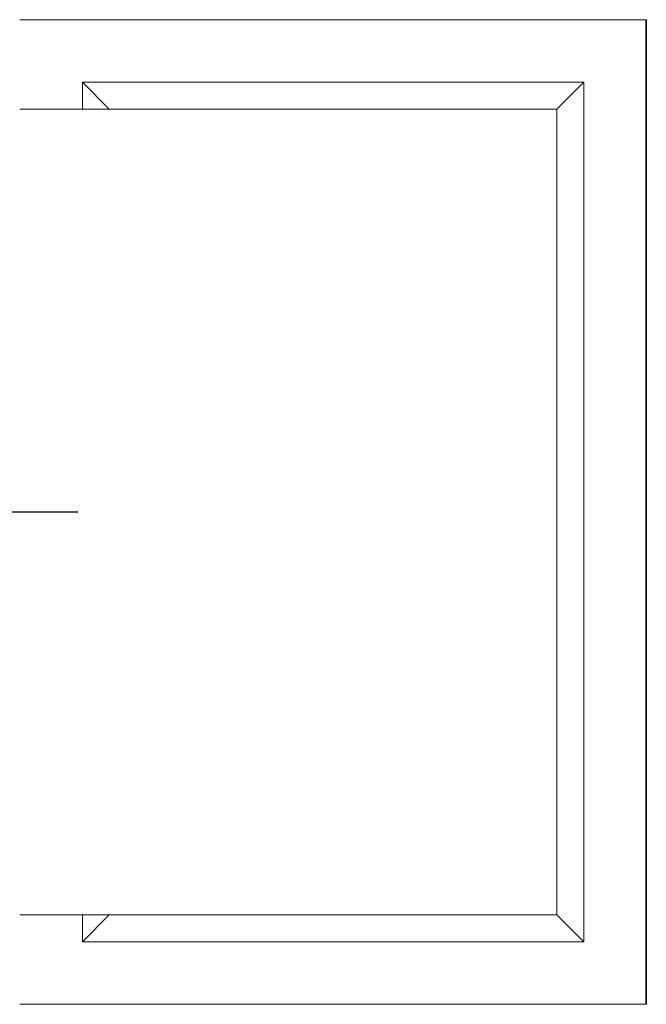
# Model space of a CAD drawing. Header units: millimetres. Extents: x -1465 to 393277, y -3788 to 454312.
# Tile 176 of 256: x 36558 to 37258, y 7084 to 8184. Entities that reach past the tile are written whole.
import ezdxf

# ---------------------------------------------------------------- set-up
doc = ezdxf.new("R2010")
doc.units = ezdxf.units.MM
for name, color, linetype in [('FLUID-N1', 8, 'Continuous'), ('FLUID-N1-150-ARRDU', 8, 'Continuous'), ('FLUID-N1-INS', 8, 'Continuous')]:
    doc.layers.add(name, color=color, linetype=linetype)

msp = doc.modelspace()

# ---------------------------------------------------------------- linework, layer by layer
at = {"color": 8, "linetype": 'Continuous', "lineweight": 35, "ltscale": 100}
msp.add_line((37257.9, 7083.9), (37257.9, 8183.7), dxfattribs=at)
at = {"layer": 'FLUID-N1', "color": 8, "linetype": 'Continuous', "lineweight": 13, "ltscale": 100}
for p, q in [((36628, 8113.8), (36658, 8083.8)), ((36658, 8083.8), (36628, 8113.8)), ((37158, 8083.8), (37188, 8113.8)), ((37188, 8113.8), (37158, 8083.8)), ((36558, 8083.8), (37158, 8083.8)), ((37158, 8083.8), (37158, 7183.8)), ((37158, 7183.8), (36558, 7183.8)), ((36628, 7153.8), (36658, 7183.8)), ((36628, 7153.8), (36658, 7183.8)), ((37188, 7153.8), (37158, 7183.8)), ((37188, 7153.8), (37158, 7183.8))]:
    msp.add_line(p, q, dxfattribs=at)
at = {"layer": 'FLUID-N1', "color": 8, "linetype": 'Continuous', "lineweight": 18, "ltscale": 100}
for p, q in [((36628, 8113.8), (36628, 8083.8)), ((37188, 8113.8), (36628, 8113.8)), ((36628, 8083.8), (36628, 8113.8)), ((36628, 8113.8), (37188, 8113.8)), ((37188, 7153.8), (37188, 8113.8)), ((37188, 8113.8), (37188, 7153.8)), ((36628, 7183.8), (36628, 7153.8)), ((36628, 7153.8), (36628, 7183.8)), ((36628, 7153.8), (37188, 7153.8)), ((37188, 7153.8), (36628, 7153.8))]:
    msp.add_line(p, q, dxfattribs=at)
at = {"layer": 'FLUID-N1-150-ARRDU', "color": 8, "linetype": 'Continuous', "lineweight": 25, "ltscale": 100, "flags": 128}
msp.add_lwpolyline([(36623, 7633.8), (36308, 7633.8)], dxfattribs=at)
at = {"layer": 'FLUID-N1-INS', "color": 8, "linetype": 'Continuous', "lineweight": 13, "ltscale": 100}
for p, q in [((36558, 8183.7), (37257.9, 8183.7)), ((37257.9, 7083.9), (36558, 7083.9))]:
    msp.add_line(p, q, dxfattribs=at)

doc.saveas('drawing.dxf')
